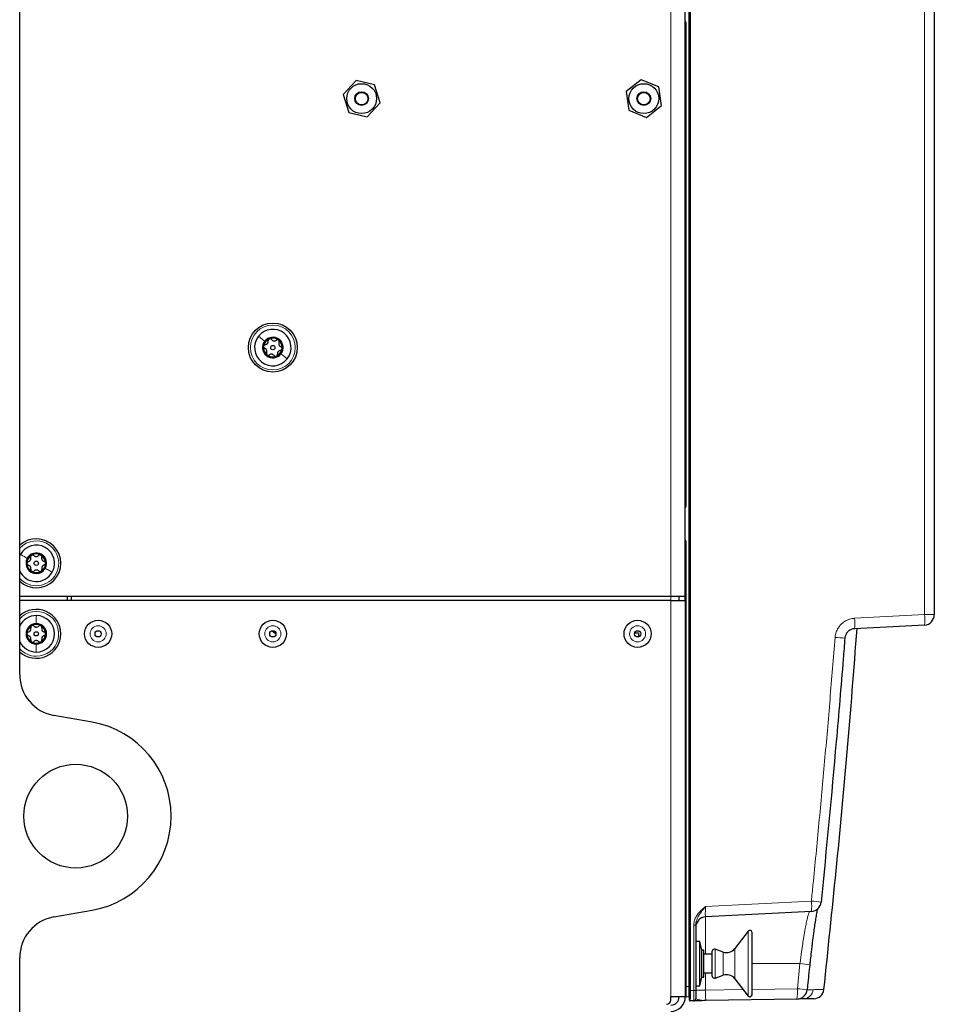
# Model space of a CAD drawing. Header units: millimetres. Extents: x 5 to 418, y 2 to 292.
# Tile 53 of 74: x 222 to 259, y 129 to 168. Entities that reach past the tile are written whole.
import ezdxf

# ---------------------------------------------------------------- set-up
doc = ezdxf.new("R2010")
doc.units = ezdxf.units.MM

msp = doc.modelspace()

# ---------------------------------------------------------------- linework, layer by layer
at = {"color": 7, "linetype": 'Continuous', "lineweight": 25}
for p, q in [((222.3345, 142.1808), (222.3345, 225.8054)), ((249.2345, 129.488), (249.2345, 215.3149)), ((259.0678, 215.1507), (259.0678, 144.5876)), ((249.0678, 168.2348), (249.0678, 169.9014)), ((249.0678, 149.0681), (249.0678, 168.2348)), ((235.8419, 166.0439), (235.3263, 165.4853)), ((236.5835, 165.8767), (235.8419, 166.0439)), ((236.8094, 165.1508), (236.5835, 165.8767)), ((247.2932, 166.0706), (246.6955, 165.6008)), ((247.9988, 165.7878), (247.2932, 166.0706)), ((248.1068, 165.0354), (247.9988, 165.7878)), ((235.3263, 165.4853), (235.5522, 164.7595)), ((246.6955, 165.6008), (246.8035, 164.8483)), ((236.2938, 164.5923), (236.8094, 165.1508)), ((247.5091, 164.5656), (248.1068, 165.0354)), ((235.5522, 164.7595), (236.2938, 164.5923)), ((246.8035, 164.8483), (247.5091, 164.5656)), ((249.0678, 147.4014), (249.0678, 149.0681)), ((249.0678, 145.3181), (249.0678, 147.4014)), ((222.3345, 146.9569), (222.3604, 147.008)), ((248.4845, 145.3181), (222.3345, 145.3181)), ((224.2512, 145.1514), (224.2512, 145.3181)), ((224.4178, 145.1514), (224.4178, 145.3181)), ((249.0678, 145.3181), (248.4845, 145.3181)), ((248.8178, 145.1514), (248.8178, 145.3181)), ((249.0678, 145.1514), (249.0678, 145.3181)), ((248.4845, 145.1514), (222.3345, 145.1514)), ((248.4845, 145.1514), (249.0678, 145.1514)), ((249.0678, 145.1514), (249.0678, 129.2348)), ((258.673, 144.1715), (255.8691, 144.0245)), ((247.1845, 143.8431), (247.0287, 143.8431)), ((247.1845, 143.8431), (247.1845, 143.6976)), ((225.2501, 140.2682), (223.7118, 140.5394)), ((223.7118, 132.4467), (225.2501, 132.718)), ((254.1316, 132.6668), (249.8794, 132.4439)), ((249.4845, 132.1085), (249.4845, 129.4903)), ((251.5976, 131.8694), (251.0545, 131.1743)), ((251.7466, 129.3181), (251.7466, 131.8181)), ((249.6512, 131.4598), (249.4845, 131.4598)), ((249.7345, 131.1098), (249.6512, 131.4598)), ((249.6512, 129.6764), (249.6512, 131.4598)), ((249.8178, 131.1098), (249.7345, 131.1098)), ((249.7345, 130.0264), (249.7345, 131.1098)), ((249.8178, 130.0264), (249.8178, 131.1098)), ((250.1512, 130.9431), (249.8178, 130.9431)), ((250.1512, 130.0681), (250.1512, 131.0681)), ((250.594, 131.0357), (250.2609, 131.1471)), ((222.3345, 103.1598), (222.3345, 130.8054)), ((249.8178, 130.1931), (250.1512, 130.1931)), ((249.6512, 129.6764), (249.7345, 130.0264)), ((249.7345, 130.0264), (249.8178, 130.0264)), ((250.2609, 129.9891), (250.594, 130.1005)), ((251.0545, 129.9619), (251.5976, 129.2668)), ((249.2345, 129.1049), (249.2345, 129.488)), ((249.4845, 129.6764), (249.6512, 129.6764)), ((249.4845, 129.4903), (249.4845, 129.1572)), ((254.6333, 129.5302), (254.6333, 129.5302)), ((248.4845, 129.1014), (248.4845, 129.2348)), ((249.0678, 129.2348), (248.4845, 129.2348)), ((249.2029, 129.2277), (249.0994, 129.2331)), ((249.4026, 129.0739), (249.2684, 129.0716)), ((253.5525, 129.1464), (249.8939, 129.0825))]:
    msp.add_line(p, q, dxfattribs=at)
at = {"color": 7, "linetype": 'Continuous', "lineweight": 18}
for p, q in [((249.2696, 215.3149), (249.2696, 129.488)), ((249.2029, 129.6438), (249.2029, 215.1474)), ((258.673, 144.5876), (258.673, 215.1507)), ((248.4845, 145.3181), (248.4845, 192.8181)), ((249.0994, 168.3698), (249.0678, 168.3698)), ((249.0994, 168.3698), (249.0994, 148.9331)), ((249.0994, 148.9331), (249.0678, 148.9331)), ((249.0994, 147.5365), (249.0678, 147.5365)), ((249.0994, 147.5365), (249.0994, 129.6492)), ((248.4845, 145.1514), (248.4845, 145.3181)), ((248.4845, 145.1514), (248.4845, 129.2348)), ((255.8691, 144.4406), (258.673, 144.5876)), ((259.0678, 144.5876), (258.673, 144.5876)), ((249.8794, 132.86), (254.1316, 133.0829)), ((249.8794, 132.4439), (249.8794, 130.9431)), ((249.4055, 129.4903), (249.4055, 132.1085)), ((249.4055, 132.1085), (249.4845, 132.1085)), ((251.5976, 129.2668), (251.5976, 131.8694)), ((250.2609, 129.9891), (250.2609, 131.1471)), ((250.594, 130.1005), (250.594, 131.0357)), ((251.0545, 129.9619), (251.0545, 131.1743)), ((253.6736, 130.5681), (251.7466, 130.5681)), ((253.567, 129.563), (253.6736, 130.5681)), ((249.8794, 130.1931), (249.8794, 129.4986)), ((249.0994, 129.6492), (249.0678, 129.6492)), ((249.0994, 129.6492), (249.2029, 129.6438)), ((249.2029, 129.6438), (249.2345, 129.6438)), ((249.2345, 129.488), (249.2696, 129.488)), ((249.2696, 129.488), (249.4055, 129.4903)), ((249.4055, 129.4903), (249.4845, 129.4903)), ((249.8794, 129.4986), (249.4845, 129.4986)), ((249.8794, 129.4986), (251.3958, 129.5251)), ((251.7466, 129.5312), (253.567, 129.563)), ((253.9589, 129.5185), (254.2072, 129.5229))]:
    msp.add_line(p, q, dxfattribs=at)
at = {"color": 7, "linetype": 'Continuous', "lineweight": 25, "flags": 128}
msp.add_lwpolyline([(232.4727, 143.9398), (232.6143, 143.8289), (232.6261, 143.8203)], dxfattribs=at)
at = {"color": 7, "linetype": 'Continuous', "lineweight": 25}
for centre, radius in [((236.0678, 165.3181), 0.6), ((247.4012, 165.3181), 0.6), ((236.0678, 165.3181), 0.275), ((236.0678, 165.3181), 0.25), ((247.4012, 165.3181), 0.275), ((247.4012, 165.3181), 0.25), ((232.5012, 155.3181), 0.9833), ((232.5012, 155.3181), 0.0863), ((223.0012, 146.6514), 0.0863), ((225.4845, 143.8181), 0.5442), ((232.5012, 143.8181), 0.5442), ((247.1512, 143.8181), 0.5442), ((223.0012, 143.8181), 0.0863), ((225.4845, 143.8181), 0.125), ((232.5012, 143.8181), 0.125), ((247.1512, 143.8181), 0.125), ((224.5845, 136.4931), 2.0833)]:
    msp.add_circle(centre, radius, dxfattribs=at)
at = {"color": 7, "linetype": 'Continuous', "lineweight": 18}
for centre, radius in [((232.5012, 155.3181), 0.9), ((225.4845, 143.8181), 0.3237), ((232.5012, 143.8181), 0.3237), ((247.1512, 143.8181), 0.3237)]:
    msp.add_circle(centre, radius, dxfattribs=at)
for centre, radius, start, end in [((249.0328, 168.3698), 0.0667, 0, 58.2531), ((249.0328, 148.9331), 0.0667, 301.7469, 0), ((223.0012, 146.6514), 0.9, 330.90453, 137.79455), ((249.0328, 147.5365), 0.0667, 0, 58.2531), ((223.0012, 146.6514), 0.9, 222.20545, 330.90453), ((223.0012, 143.8181), 0.9, 269.87489, 137.79455), ((253.8752, 144.2326), 2.0048, 354.04331, 5.95669), ((256.679, 144.3795), 2.0048, 354.04331, 5.95669), ((253.6375, 124.1698), 19.5582, 84.60752, 85.76168), ((223.0012, 143.8181), 0.9, 222.20545, 269.87489), ((252.1377, 132.8748), 2.0048, 354.04331, 5.95669), ((252.4692, 115.4761), 17.6851, 83.32668, 84.60634), ((252.155, 115.1349), 15.5077, 82.92287, 84.3802), ((251.5646, 129.4243), 2.0072, 352.04161, 3.96204), ((251.8825, 112.9007), 16.7472, 82.87575, 84.22714), ((253.7935, 129.5666), 0.416, 271.06192, 353.97283)]:
    msp.add_arc(centre, radius, start, end, dxfattribs=at)
at = {"color": 7, "linetype": 'Continuous', "lineweight": 25}
for centre, radius, start, end in [((232.5012, 155.3181), 0.7333, 321.78163, 141.78163), ((232.5012, 155.3181), 0.7333, 141.78163, 321.78163), ((232.5012, 155.3181), 0.4125, 141.78163, 321.78163), ((232.5012, 155.3181), 0.375, 111.78163, 171.78163), ((232.5012, 155.3181), 0.4125, 321.78163, 141.78163), ((232.5012, 155.3181), 0.375, 51.78163, 111.78163), ((232.5012, 155.3181), 0.375, 351.78163, 51.78163), ((232.5012, 155.3181), 0.375, 171.78163, 231.78163), ((232.5012, 155.3181), 0.375, 291.78163, 351.78163), ((232.5012, 155.3181), 0.375, 231.78163, 291.78163), ((223.0012, 146.6514), 0.9833, 227.31509, 132.68491), ((223.0012, 146.6514), 0.7333, 330.90453, 150.90453), ((223.0012, 146.6514), 0.4125, 150.90453, 330.90453), ((223.0012, 146.6514), 0.375, 120.90453, 180.90453), ((223.0012, 146.6514), 0.4125, 330.90453, 150.90453), ((223.0012, 146.6514), 0.375, 60.90453, 120.90453), ((223.0012, 146.6514), 0.375, 0.90453, 60.90453), ((223.0012, 146.6514), 0.375, 180.90453, 240.90453), ((223.0012, 146.6514), 0.375, 300.90453, 0.90453), ((223.0012, 146.6514), 0.7333, 204.61998, 330.90453), ((223.0012, 146.6514), 0.375, 240.90453, 300.90453), ((223.0012, 143.8181), 0.9833, 359.87489, 132.68491), ((223.0012, 143.8181), 0.7333, 89.87489, 155.38002), ((223.0012, 143.8181), 0.7333, 269.87489, 89.87489), ((258.6512, 144.5876), 0.4167, 273, 0), ((223.0012, 143.8181), 0.4125, 89.87489, 269.87489), ((223.0012, 143.8181), 0.375, 119.87489, 179.87489), ((223.0012, 143.8181), 0.375, 59.87489, 119.87489), ((223.0012, 143.8181), 0.4125, 269.87489, 89.87489), ((223.0012, 143.8181), 0.375, 359.87489, 59.87489), ((223.0012, 143.8181), 0.9833, 227.31509, 359.87489), ((223.0012, 143.8181), 0.375, 179.87489, 239.87489), ((223.0012, 143.8181), 0.375, 299.87489, 359.87489), ((223.0012, 143.8181), 0.7333, 204.61998, 269.87489), ((223.0012, 143.8181), 0.375, 239.87489, 299.87489), ((224.0012, 142.1808), 1.6667, 180, 260), ((224.5845, 136.4931), 3.8333, 280, 80), ((254.1098, 133.0829), 0.4167, 273, 354.2817), ((224.0012, 130.8054), 1.6667, 100, 180), ((249.9012, 132.0279), 0.4167, 93, 180), ((251.6632, 131.8181), 0.0833, 0, 142), ((250.2345, 131.0681), 0.0833, 71.5, 180), ((250.7262, 131.4308), 0.4167, 251.5, 322), ((250.2345, 130.0681), 0.0833, 180, 288.5), ((250.7262, 129.7053), 0.4167, 38, 108.5), ((253.5452, 129.563), 0.4167, 271, 353.88823), ((254.2223, 129.5748), 0.4167, 271.00033, 353.78921), ((248.3178, 129.1014), 0.1667, 270, 0), ((248.4845, 129.2348), 0.5833, 270, 0), ((248.4845, 129.2348), 0.3333, 270, 0), ((249.1012, 129.2664), 0.0333, 180, 267), ((249.2012, 129.1944), 0.0333, 0, 87), ((249.2678, 129.1049), 0.0333, 180, 271), ((249.4012, 129.1572), 0.0833, 271, 0), ((251.6632, 129.3181), 0.0833, 218, 0)]:
    msp.add_arc(centre, radius, start, end, dxfattribs=at)
at = {"color": 7, "linetype": 'Continuous', "lineweight": 18}
for centre, major_axis, ratio, start_param, end_param in [((249.9012, 132.8623), (0.0219, 0.4184), 0.051695, 1.5789684, 3.1470257), ((249.1012, 129.6502), (0.0017, 0.4171), 0.0041715, 1.5733343, 3.1413915), ((249.2012, 129.645), (-0.0017, 0.4173), 0.0041678, 3.1413568, 4.709414), ((249.2678, 129.4883), (-0.0006, 0.4167), 0.0041852, 3.1416599, 4.7115428), ((249.4012, 129.4906), (-0.0015, 0.4167), 0.0104636, 3.1417388, 4.7116217), ((249.9012, 129.4994), (0.0073, 0.4169), 0.0522641, 1.5735393, 3.1434222)]:
    msp.add_ellipse(centre, major_axis=major_axis, ratio=ratio, start_param=start_param, end_param=end_param, dxfattribs=at)
for points in [[(231.925, 155.7718), (231.9605, 155.7439), (232.0314, 155.688), (232.1285, 155.6115), (232.1771, 155.5733)], [(233.0773, 154.8644), (233.0419, 154.8923), (232.971, 154.9481), (232.8738, 155.0246), (232.8252, 155.0629)], [(222.3604, 147.008), (222.3998, 146.9861), (222.4786, 146.9422), (222.5867, 146.8821), (222.6407, 146.852)], [(223.642, 146.2948), (223.6025, 146.3168), (223.5237, 146.3606), (223.4156, 146.4208), (223.3616, 146.4508)], [(223.0028, 144.5514), (223.0027, 144.5063), (223.0025, 144.4161), (223.0022, 144.2924), (223.0021, 144.2306)], [(222.9996, 143.0848), (222.9997, 143.1299), (222.9999, 143.2201), (223.0001, 143.3438), (223.0003, 143.4056)]]:
    msp.add_open_spline(points, degree=3, dxfattribs=at)
at = {"color": 7, "linetype": 'Continuous', "lineweight": 25}
for points, knots in [([(232.1975, 155.4357), (232.2143, 155.4389), (232.2394, 155.4438), (232.2697, 155.4644), (232.2897, 155.4844), (232.3045, 155.5084), (232.3176, 155.5429), (232.3164, 155.5686), (232.3157, 155.5857)], [0, 0, 0, 0, 0.2491679, 0.3743031, 0.4989033, 0.6239875, 0.7497462, 1, 1, 1, 1]), ([(232.362, 155.6663), (232.3542, 155.6622), (232.3385, 155.654), (232.3228, 155.633), (232.3143, 155.6094), (232.3152, 155.5936), (232.3157, 155.5857)], [0, 0, 0, 0, 0.250033, 0.4996315, 0.7492277, 1, 1, 1, 1]), ([(232.4512, 155.6398), (232.4461, 155.6458), (232.4359, 155.6579), (232.4134, 155.6692), (232.3875, 155.6736), (232.3705, 155.6687), (232.362, 155.6663)], [0, 0, 0, 0, 0.24981472, 0.49990781, 0.75012012, 1, 1, 1, 1]), ([(232.4512, 155.6398), (232.4624, 155.627), (232.4791, 155.6077), (232.5121, 155.5916), (232.5394, 155.5844), (232.5677, 155.5836), (232.6041, 155.5895), (232.6257, 155.6033), (232.6401, 155.6125)], [0, 0, 0, 0, 0.2491995, 0.3743362, 0.4989302, 0.6240074, 0.7497593, 1, 1, 1, 1]), ([(232.7332, 155.6127), (232.7257, 155.6174), (232.7108, 155.6269), (232.6847, 155.63), (232.66, 155.6256), (232.6468, 155.6169), (232.6401, 155.6125)], [0, 0, 0, 0, 0.2499907, 0.4996106, 0.7491271, 1, 1, 1, 1]), ([(232.7548, 155.5222), (232.7575, 155.5297), (232.7628, 155.5445), (232.7614, 155.5696), (232.7522, 155.5942), (232.7395, 155.6066), (232.7332, 155.6127)], [0, 0, 0, 0, 0.2498519, 0.4999015, 0.7501147, 1, 1, 1, 1]), ([(232.7548, 155.5222), (232.7493, 155.5061), (232.7409, 155.482), (232.7436, 155.4454), (232.7509, 155.4181), (232.7643, 155.3932), (232.7877, 155.3647), (232.8105, 155.3528), (232.8256, 155.345)], [0, 0, 0, 0, 0.249201, 0.3743378, 0.4989316, 0.6240084, 0.74976, 1, 1, 1, 1]), ([(232.13, 155.3717), (232.1297, 155.3629), (232.1289, 155.3452), (232.1392, 155.3211), (232.1555, 155.3019), (232.1696, 155.2948), (232.1767, 155.2912)], [0, 0, 0, 0, 0.2498571, 0.4994664, 0.7490114, 1, 1, 1, 1]), ([(232.1975, 155.4357), (232.1898, 155.4343), (232.1742, 155.4315), (232.1532, 155.4177), (232.1365, 155.3974), (232.1322, 155.3803), (232.13, 155.3717)], [0, 0, 0, 0, 0.2498071, 0.5000551, 0.7503094, 1, 1, 1, 1]), ([(232.2475, 155.1139), (232.2531, 155.13), (232.2614, 155.1542), (232.2588, 155.1908), (232.2514, 155.2181), (232.238, 155.2429), (232.2147, 155.2715), (232.1919, 155.2833), (232.1767, 155.2912)], [0, 0, 0, 0, 0.249201, 0.3743378, 0.4989316, 0.6240084, 0.74976, 1, 1, 1, 1]), ([(232.2475, 155.1139), (232.2449, 155.1065), (232.2395, 155.0916), (232.241, 155.0665), (232.2501, 155.0419), (232.2628, 155.0296), (232.2692, 155.0235)], [0, 0, 0, 0, 0.2498519, 0.4999015, 0.7501147, 1, 1, 1, 1]), ([(232.8048, 155.2005), (232.7881, 155.1973), (232.763, 155.1924), (232.7326, 155.1718), (232.7127, 155.1518), (232.6978, 155.1278), (232.6848, 155.0933), (232.6859, 155.0676), (232.6867, 155.0505)], [0, 0, 0, 0, 0.2491679, 0.3743031, 0.4989033, 0.6239875, 0.7497462, 1, 1, 1, 1]), ([(232.8048, 155.2005), (232.8125, 155.2019), (232.8281, 155.2047), (232.8491, 155.2185), (232.8658, 155.2388), (232.8702, 155.2559), (232.8723, 155.2645)], [0, 0, 0, 0, 0.2498071, 0.5000551, 0.7503094, 1, 1, 1, 1]), ([(232.8723, 155.2645), (232.8727, 155.2733), (232.8734, 155.291), (232.8631, 155.3151), (232.8469, 155.3343), (232.8327, 155.3414), (232.8256, 155.345)], [0, 0, 0, 0, 0.2498571, 0.4994664, 0.7490114, 1, 1, 1, 1]), ([(232.2692, 155.0235), (232.2766, 155.0187), (232.2916, 155.0093), (232.3176, 155.0061), (232.3424, 155.0106), (232.3556, 155.0193), (232.3622, 155.0236)], [0, 0, 0, 0, 0.2499907, 0.4996106, 0.7491271, 1, 1, 1, 1]), ([(232.5511, 154.9964), (232.54, 155.0092), (232.5232, 155.0285), (232.4902, 155.0445), (232.4629, 155.0518), (232.4347, 155.0526), (232.3983, 155.0467), (232.3766, 155.0328), (232.3622, 155.0236)], [0, 0, 0, 0, 0.24919948, 0.37433619, 0.49893021, 0.62400742, 0.74975934, 1, 1, 1, 1]), ([(232.5511, 154.9964), (232.5562, 154.9903), (232.5664, 154.9783), (232.5889, 154.967), (232.6148, 154.9626), (232.6318, 154.9674), (232.6403, 154.9699)], [0, 0, 0, 0, 0.2498147, 0.4999078, 0.7501201, 1, 1, 1, 1]), ([(232.6403, 154.9699), (232.6481, 154.974), (232.6638, 154.9822), (232.6795, 155.0032), (232.6881, 155.0268), (232.6871, 155.0426), (232.6867, 155.0505)], [0, 0, 0, 0, 0.250033, 0.4996315, 0.7492277, 1, 1, 1, 1]), ([(222.6827, 146.7194), (222.6987, 146.7252), (222.7227, 146.734), (222.7495, 146.7592), (222.766, 146.7821), (222.7768, 146.8082), (222.7842, 146.8443), (222.779, 146.8694), (222.7756, 146.8862)], [0, 0, 0, 0, 0.2491679, 0.3743031, 0.4989033, 0.6239875, 0.7497462, 1, 1, 1, 1]), ([(222.8086, 146.9732), (222.8015, 146.9679), (222.7873, 146.9573), (222.7751, 146.9341), (222.7705, 146.9094), (222.7739, 146.8939), (222.7756, 146.8862)], [0, 0, 0, 0, 0.250033, 0.4996315, 0.7492277, 1, 1, 1, 1]), ([(222.9008, 146.9612), (222.8948, 146.9663), (222.8828, 146.9766), (222.8589, 146.9842), (222.8326, 146.9844), (222.8166, 146.9769), (222.8086, 146.9732)], [0, 0, 0, 0, 0.2498147, 0.4999078, 0.7501201, 1, 1, 1, 1]), ([(222.9008, 146.9612), (222.9139, 146.9502), (222.9335, 146.9338), (222.9686, 146.9233), (222.9967, 146.9204), (223.0247, 146.9241), (223.0597, 146.9357), (223.0789, 146.9528), (223.0917, 146.9642)], [0, 0, 0, 0, 0.2491995, 0.3743362, 0.4989302, 0.6240074, 0.7497593, 1, 1, 1, 1]), ([(223.1835, 146.9791), (223.1754, 146.9826), (223.1591, 146.9895), (223.1329, 146.9885), (223.1092, 146.9802), (223.0975, 146.9695), (223.0917, 146.9642)], [0, 0, 0, 0, 0.2499907, 0.4996106, 0.7491271, 1, 1, 1, 1]), ([(223.2192, 146.8932), (223.2207, 146.901), (223.2236, 146.9165), (223.2182, 146.941), (223.2052, 146.9639), (223.1908, 146.974), (223.1835, 146.9791)], [0, 0, 0, 0, 0.2498519, 0.4999015, 0.7501147, 1, 1, 1, 1]), ([(223.2192, 146.8932), (223.2163, 146.8764), (223.2119, 146.8512), (223.2203, 146.8155), (223.2319, 146.7898), (223.2491, 146.7673), (223.2767, 146.7429), (223.301, 146.7348), (223.3173, 146.7294)], [0, 0, 0, 0, 0.249201, 0.3743378, 0.4989316, 0.6240084, 0.74976, 1, 1, 1, 1]), ([(222.6827, 146.7194), (222.6753, 146.7168), (222.6604, 146.7115), (222.6418, 146.6946), (222.6285, 146.6719), (222.627, 146.6543), (222.6262, 146.6455)], [0, 0, 0, 0, 0.2498071, 0.5000551, 0.7503094, 1, 1, 1, 1]), ([(222.6262, 146.6455), (222.6273, 146.6367), (222.6293, 146.6192), (222.6433, 146.597), (222.6624, 146.5806), (222.6775, 146.5758), (222.685, 146.5734)], [0, 0, 0, 0, 0.2498571, 0.4994664, 0.7490114, 1, 1, 1, 1]), ([(222.7831, 146.4096), (222.786, 146.4264), (222.7904, 146.4516), (222.782, 146.4873), (222.7704, 146.5131), (222.7532, 146.5355), (222.7257, 146.56), (222.7013, 146.5681), (222.685, 146.5734)], [0, 0, 0, 0, 0.249201, 0.3743378, 0.4989316, 0.6240084, 0.74976, 1, 1, 1, 1]), ([(222.7831, 146.4096), (222.7816, 146.4019), (222.7787, 146.3864), (222.7841, 146.3618), (222.7971, 146.339), (222.8116, 146.3288), (222.8188, 146.3237)], [0, 0, 0, 0, 0.2498519, 0.4999015, 0.7501147, 1, 1, 1, 1]), ([(223.1015, 146.3417), (223.0885, 146.3526), (223.0688, 146.369), (223.0337, 146.3796), (223.0056, 146.3824), (222.9776, 146.3788), (222.9426, 146.3671), (222.9234, 146.35), (222.9106, 146.3387)], [0, 0, 0, 0, 0.24919948, 0.37433619, 0.49893021, 0.62400742, 0.74975934, 1, 1, 1, 1]), ([(223.1938, 146.3297), (223.2008, 146.335), (223.215, 146.3455), (223.2272, 146.3688), (223.2319, 146.3935), (223.2285, 146.4089), (223.2268, 146.4166)], [0, 0, 0, 0, 0.250033, 0.4996315, 0.7492277, 1, 1, 1, 1]), ([(223.3196, 146.5835), (223.3036, 146.5776), (223.2796, 146.5688), (223.2529, 146.5437), (223.2364, 146.5208), (223.2255, 146.4947), (223.2181, 146.4586), (223.2233, 146.4334), (223.2268, 146.4166)], [0, 0, 0, 0, 0.2491679, 0.3743031, 0.4989033, 0.6239875, 0.7497462, 1, 1, 1, 1]), ([(223.3761, 146.6573), (223.3751, 146.6661), (223.373, 146.6837), (223.359, 146.7058), (223.3399, 146.7222), (223.3248, 146.727), (223.3173, 146.7294)], [0, 0, 0, 0, 0.2498571, 0.4994664, 0.7490114, 1, 1, 1, 1]), ([(223.3196, 146.5835), (223.327, 146.5861), (223.3419, 146.5913), (223.3605, 146.6083), (223.3738, 146.6309), (223.3753, 146.6485), (223.3761, 146.6573)], [0, 0, 0, 0, 0.2498071, 0.5000551, 0.7503094, 1, 1, 1, 1]), ([(222.8188, 146.3237), (222.8269, 146.3203), (222.8432, 146.3133), (222.8694, 146.3143), (222.8931, 146.3226), (222.9048, 146.3333), (222.9106, 146.3387)], [0, 0, 0, 0, 0.2499907, 0.4996106, 0.7491271, 1, 1, 1, 1]), ([(223.1015, 146.3417), (223.1075, 146.3365), (223.1195, 146.3262), (223.1435, 146.3187), (223.1697, 146.3184), (223.1858, 146.3259), (223.1938, 146.3297)], [0, 0, 0, 0, 0.2498147, 0.4999078, 0.7501201, 1, 1, 1, 1]), ([(222.684, 143.8918), (222.7001, 143.8973), (222.7243, 143.9057), (222.7515, 143.9303), (222.7684, 143.9529), (222.7797, 143.9788), (222.7877, 144.0148), (222.783, 144.0401), (222.7798, 144.0569)], [0, 0, 0, 0, 0.249201, 0.3743378, 0.4989316, 0.6240084, 0.74976, 1, 1, 1, 1]), ([(222.8144, 144.1433), (222.8072, 144.1381), (222.7929, 144.1278), (222.7802, 144.1048), (222.7751, 144.0802), (222.7783, 144.0647), (222.7798, 144.0569)], [0, 0, 0, 0, 0.2498571, 0.4994664, 0.7490114, 1, 1, 1, 1]), ([(222.9064, 144.1296), (222.9005, 144.1348), (222.8887, 144.1453), (222.8649, 144.1534), (222.8386, 144.154), (222.8224, 144.1468), (222.8144, 144.1433)], [0, 0, 0, 0, 0.2498071, 0.5000551, 0.7503094, 1, 1, 1, 1]), ([(222.9064, 144.1296), (222.9193, 144.1184), (222.9386, 144.1017), (222.9735, 144.0905), (223.0015, 144.0871), (223.0296, 144.0903), (223.0648, 144.1013), (223.0843, 144.118), (223.0973, 144.1292)], [0, 0, 0, 0, 0.2491679, 0.3743031, 0.4989033, 0.6239875, 0.7497462, 1, 1, 1, 1]), ([(223.1894, 144.1424), (223.1813, 144.1461), (223.1652, 144.1533), (223.139, 144.1528), (223.1151, 144.1449), (223.1032, 144.1344), (223.0973, 144.1292)], [0, 0, 0, 0, 0.250033, 0.4996315, 0.7492277, 1, 1, 1, 1]), ([(223.2235, 144.0559), (223.2251, 144.0636), (223.2283, 144.0791), (223.2234, 144.1037), (223.2108, 144.1268), (223.1965, 144.1372), (223.1894, 144.1424)], [0, 0, 0, 0, 0.2498147, 0.4999078, 0.7501201, 1, 1, 1, 1]), ([(223.2235, 144.0559), (223.2203, 144.0392), (223.2155, 144.0141), (223.2232, 143.9782), (223.2343, 143.9523), (223.2511, 143.9295), (223.2783, 143.9046), (223.3025, 143.896), (223.3186, 143.8904)], [0, 0, 0, 0, 0.2491995, 0.3743362, 0.4989302, 0.6240074, 0.7497593, 1, 1, 1, 1]), ([(254.6342, 129.5301), (254.9669, 132.7091), (255.4722, 137.5368), (255.8401, 142.3767), (255.9658, 144.0296)], [0, 0, 0, 0, 0.65848106, 1, 1, 1, 1]), ([(255.8691, 144.0245), (255.8226, 144.0175), (255.7295, 144.0034), (255.6086, 143.9251), (255.5198, 143.8145), (255.4832, 143.7125), (255.4768, 143.6538), (255.4755, 143.6414)], [0, 0, 0, 0, 0.2344392, 0.4688676, 0.7032609, 0.9375966, 1, 1, 1, 1]), ([(222.684, 143.8918), (222.6765, 143.8893), (222.6615, 143.8843), (222.6427, 143.8677), (222.6289, 143.8453), (222.6271, 143.8277), (222.6262, 143.8189)], [0, 0, 0, 0, 0.2498519, 0.4999015, 0.7501147, 1, 1, 1, 1]), ([(222.6262, 143.8189), (222.6271, 143.8101), (222.6288, 143.7925), (222.6424, 143.7701), (222.6612, 143.7534), (222.6762, 143.7483), (222.6837, 143.7458)], [0, 0, 0, 0, 0.2499907, 0.4996106, 0.7491271, 1, 1, 1, 1]), ([(222.7788, 143.5803), (222.782, 143.597), (222.7869, 143.6221), (222.7791, 143.658), (222.768, 143.6839), (222.7512, 143.7066), (222.7241, 143.7316), (222.6998, 143.7401), (222.6837, 143.7458)], [0, 0, 0, 0, 0.24919948, 0.37433619, 0.49893021, 0.62400742, 0.74975934, 1, 1, 1, 1]), ([(223.3183, 143.7444), (223.3022, 143.7388), (223.2781, 143.7305), (223.2509, 143.7058), (223.234, 143.6832), (223.2227, 143.6573), (223.2146, 143.6214), (223.2193, 143.5961), (223.2225, 143.5793)], [0, 0, 0, 0, 0.249201, 0.3743378, 0.4989316, 0.6240084, 0.74976, 1, 1, 1, 1]), ([(223.3183, 143.7444), (223.3258, 143.7469), (223.3408, 143.7519), (223.3597, 143.7685), (223.3734, 143.7909), (223.3752, 143.8085), (223.3762, 143.8173)], [0, 0, 0, 0, 0.2498519, 0.4999015, 0.7501147, 1, 1, 1, 1]), ([(223.3762, 143.8173), (223.3753, 143.8261), (223.3735, 143.8436), (223.3599, 143.8661), (223.3411, 143.8828), (223.3261, 143.8878), (223.3186, 143.8904)], [0, 0, 0, 0, 0.2499907, 0.4996106, 0.7491271, 1, 1, 1, 1]), ([(255.4755, 143.6414), (255.4533, 143.3646), (255.3425, 141.9801), (255.0457, 138.4448), (254.7311, 135.1901), (254.5234, 133.0413)], [0, 0, 0, 0, 0.0782984, 0.3914935, 1, 1, 1, 1]), ([(222.7788, 143.5803), (222.7772, 143.5725), (222.774, 143.5571), (222.779, 143.5324), (222.7915, 143.5093), (222.8058, 143.4989), (222.813, 143.4937)], [0, 0, 0, 0, 0.24981472, 0.49990781, 0.75012012, 1, 1, 1, 1]), ([(222.813, 143.4937), (222.821, 143.4901), (222.8371, 143.4829), (222.8634, 143.4834), (222.8872, 143.4913), (222.8991, 143.5018), (222.905, 143.507)], [0, 0, 0, 0, 0.25003302, 0.49963153, 0.74922769, 1, 1, 1, 1]), ([(223.0959, 143.5066), (223.0831, 143.5177), (223.0637, 143.5345), (223.0288, 143.5457), (223.0008, 143.549), (222.9727, 143.5459), (222.9375, 143.5349), (222.918, 143.5181), (222.905, 143.507)], [0, 0, 0, 0, 0.24916786, 0.37430311, 0.49890328, 0.62398745, 0.74974625, 1, 1, 1, 1]), ([(223.0959, 143.5066), (223.1018, 143.5013), (223.1136, 143.4908), (223.1375, 143.4828), (223.1637, 143.4821), (223.1799, 143.4893), (223.188, 143.4929)], [0, 0, 0, 0, 0.24980712, 0.50005507, 0.75030939, 1, 1, 1, 1]), ([(223.188, 143.4929), (223.1951, 143.4981), (223.2095, 143.5084), (223.2221, 143.5314), (223.2272, 143.556), (223.2241, 143.5715), (223.2225, 143.5793)], [0, 0, 0, 0, 0.2498571, 0.4994664, 0.7490114, 1, 1, 1, 1]), ([(254.3741, 132.7703), (254.3672, 132.739), (254.3497, 132.6597), (254.3244, 132.5183), (254.2937, 132.3347), (254.262, 132.1282), (254.2283, 131.8891), (254.1993, 131.6715), (254.1748, 131.4791), (254.1503, 131.2785), (254.1288, 131.0963), (254.1053, 130.8911), (254.0851, 130.7083), (254.0705, 130.5706), (254.0657, 130.5245)], [0, 0, 0, 0, 0.0762419, 0.1933086, 0.2563881, 0.3794115, 0.4970436, 0.5724435, 0.648385, 0.7249919, 0.8021564, 0.8514014, 0.9503032, 1, 1, 1, 1]), ([(254.0657, 130.5245), (254.0365, 130.2482), (254.0011, 129.9129), (253.9653, 129.5776), (253.9589, 129.5185)], [0, 0, 0, 0, 0.82378945, 1, 1, 1, 1]), ([(249.8939, 129.0825), (249.8934, 129.0825), (249.7924, 129.0807), (249.6194, 129.0777), (249.4366, 129.0745), (249.4135, 129.0741), (249.4026, 129.0739)], [0, 0, 0, 0, 0.0019525, 0.4191595, 0.7271526, 1, 1, 1, 1]), ([(253.8012, 129.1507), (253.7255, 129.1494), (253.6423, 129.1479), (253.5867, 129.147), (253.5816, 129.1469)], [0, 0, 0, 0, 0.9090422, 1, 1, 1, 1]), ([(254.2248, 129.1581), (254.226, 129.1581), (254.23, 129.1582), (254.1925, 129.1575), (254.1098, 129.1561), (253.9834, 129.1539), (253.8619, 129.1518), (253.8012, 129.1507)], [0, 0, 0, 0, 0.0894893, 0.3169646, 0.5445008, 0.7722199, 1, 1, 1, 1])]:
    msp.add_open_spline(points, degree=3, knots=knots, dxfattribs=at)
at = {"color": 7, "linetype": 'Continuous', "lineweight": 18}
for points, knots in [([(255.0829, 143.6745), (255.0855, 143.6992), (255.0897, 143.7393), (255.1039, 143.8093), (255.1254, 143.8843), (255.1554, 143.9568), (255.1837, 144.0115), (255.2132, 144.0617), (255.2526, 144.1182), (255.3041, 144.1786), (255.3511, 144.2245), (255.4026, 144.268), (255.4584, 144.3083), (255.5269, 144.3482), (255.5865, 144.3759), (255.6494, 144.3999), (255.7154, 144.4193), (255.7932, 144.4347), (255.8443, 144.4387), (255.8691, 144.4406)], [0, 0, 0, 0, 0.0621606, 0.1008188, 0.1785455, 0.2570378, 0.2965869, 0.3326816, 0.4028755, 0.4686086, 0.5310528, 0.5671487, 0.6373451, 0.7030803, 0.7655266, 0.8016225, 0.8718188, 0.9375539, 1, 1, 1, 1]), ([(254.1316, 133.0829), (254.1529, 133.2964), (254.2568, 134.3383), (254.4371, 136.2093), (254.6649, 138.6965), (254.8815, 141.1849), (255.0158, 142.8446), (255.0829, 143.6745)], [0, 0, 0, 0, 0.0605347, 0.2953875, 0.5302456, 0.7651201, 1, 1, 1, 1]), ([(249.4055, 132.1085), (249.4062, 132.1296), (249.4082, 132.1933), (249.4261, 132.2776), (249.4554, 132.361), (249.4845, 132.4246), (249.5203, 132.4876), (249.5615, 132.548), (249.6121, 132.6118), (249.6742, 132.6792), (249.75, 132.7511), (249.8193, 132.8105), (249.8635, 132.847), (249.8789, 132.8597), (249.8794, 132.86)], [0, 0, 0, 0, 0.0686137, 0.2077617, 0.2783633, 0.3564834, 0.4351985, 0.5145776, 0.5944549, 0.7003093, 0.8130631, 0.9349377, 0.9980169, 1, 1, 1, 1]), ([(249.8794, 132.86), (249.879, 132.8596), (249.8628, 132.8397), (249.8308, 132.8002), (249.7881, 132.7467), (249.75, 132.6981), (249.7168, 132.6545), (249.6843, 132.6104), (249.6553, 132.5691), (249.6226, 132.5199), (249.5883, 132.4636), (249.5534, 132.3962), (249.5271, 132.3341), (249.5081, 132.2761), (249.4949, 132.2215), (249.4862, 132.1655), (249.4851, 132.1275), (249.4845, 132.1085)], [0, 0, 0, 0, 0.001934, 0.088673, 0.1755174, 0.2387048, 0.3019212, 0.365223, 0.4285614, 0.476777, 0.5702036, 0.6572471, 0.7396566, 0.8039728, 0.8687335, 0.9340919, 1, 1, 1, 1]), ([(253.6736, 130.5681), (253.6785, 130.6061), (253.693, 130.7205), (253.7132, 130.8727), (253.7365, 131.0424), (253.7577, 131.1923), (253.782, 131.358), (253.8067, 131.5199), (253.8314, 131.6744), (253.8557, 131.8204), (253.8797, 131.9568), (253.9035, 132.0849), (253.9342, 132.24), (253.9637, 132.3723), (253.9912, 132.4785), (254.0174, 132.5667), (254.0414, 132.6266), (254.0627, 132.6587), (254.0722, 132.6622), (254.077, 132.6639)], [0, 0, 0, 0, 0.0348315, 0.1047868, 0.1399381, 0.1931839, 0.2468, 0.3009889, 0.3559621, 0.4090473, 0.4624991, 0.5165189, 0.5713173, 0.6773222, 0.7311188, 0.785692, 0.8916473, 0.9454297, 1, 1, 1, 1]), ([(254.2072, 129.5229), (254.268, 129.524), (254.3896, 129.526), (254.5163, 129.5282), (254.5996, 129.5296), (254.6355, 129.5302), (254.6337, 129.5302), (254.6333, 129.5302)], [0, 0, 0, 0, 0.2305444, 0.4611503, 0.6919413, 0.9227943, 1, 1, 1, 1]), ([(249.4845, 129.1572), (249.4939, 129.1512), (249.5146, 129.138), (249.6419, 129.1093), (249.7739, 129.0862), (249.8564, 129.0819), (249.8935, 129.0825), (249.8939, 129.0825)], [0, 0, 0, 0, 0.2542234, 0.5569179, 0.8001576, 0.9980976, 1, 1, 1, 1])]:
    msp.add_open_spline(points, degree=3, knots=knots, dxfattribs=at)

doc.saveas('drawing.dxf')
